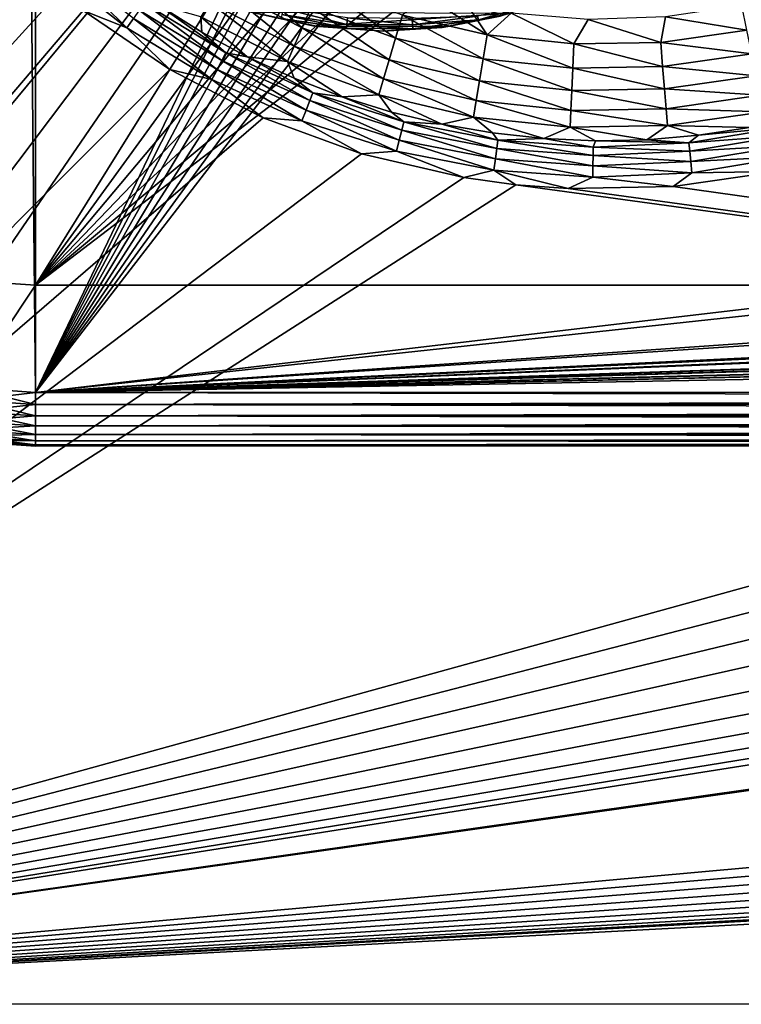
# Model space of a CAD drawing. Header units: metres. Extents: x -206 to 75, y -104 to 104.
# Tile 3 of 256: x -186 to -172, y -75 to -57. Entities that reach past the tile are written whole.
import ezdxf

# ---------------------------------------------------------------- set-up
doc = ezdxf.new("R2010")
doc.units = ezdxf.units.M
doc.layers.add('solid_01_1-CONSUMER_THERM_B_125288', color=7, linetype='CONTINUOUS')

msp = doc.modelspace()

# ---------------------------------------------------------------- linework, layer by layer
at = {"layer": 'solid_01_1-CONSUMER_THERM_B_125288'}
for points in [[(-168.648926, 67.29171), (-200.493088, -75.033852), (-200.514557, 74.966148)], [(-168.648926, 67.29171), (-168.75058, 66.747505), (-200.493088, -75.033852)], [(-168.75058, 66.747505), (-168.750504, 66.193886), (-200.493088, -75.033852)], [(-168.750504, 66.193886), (-168.731537, -66.252495), (-200.493088, -75.033852)], [(-185.604614, 63.572178, 75.400002), (-186.875885, 63.481842, 75.400002), (-185.595474, -63.627823, 75.400002)], [(-185.604614, 63.572178, 75.400002), (-185.595474, -63.627823, 75.400002), (-173.448456, -38.30254, 75.400002)], [(-186.875885, 63.481842, 75.400002), (-186.86676, -63.53767, 75.400002), (-185.595474, -63.627823, 75.400002)], [(-185.595474, -63.627823, 75.400002), (-173.264923, -39.066994, 75.400002), (-173.448456, -38.30254, 75.400002)], [(-185.595474, -63.627823, 75.400002), (-172.964066, -39.793324, 75.400002), (-173.264923, -39.066994, 75.400002)], [(-185.595474, -63.627823, 75.400002), (-172.553284, -40.46365, 75.400002), (-172.964066, -39.793324, 75.400002)], [(-185.595474, -63.627823, 75.400002), (-172.042709, -41.061462, 75.400002), (-172.553284, -40.46365, 75.400002)], [(-185.595474, -63.627823, 75.400002), (-171.444901, -41.572044, 75.400002), (-172.042709, -41.061462, 75.400002)], [(-185.595474, -63.627823, 75.400002), (-170.774567, -41.982819, 75.400002), (-171.444901, -41.572044, 75.400002)], [(-185.595474, -63.627823, 75.400002), (-170.048233, -42.283676, 75.400002), (-170.774567, -41.982819, 75.400002)], [(-185.595474, -63.627823, 75.400002), (-169.283783, -42.467205, 75.400002), (-170.048233, -42.283676, 75.400002)], [(-185.595474, -63.627823, 75.400002), (-76.395485, -63.61998, 75.400002), (-169.283783, -42.467205, 75.400002)], [(-175.350006, -44.380226, 63.5205), (-190.30397, -59.336338, 69.400002), (-190.82785, -58.799568, 69.400002)], [(-175.350006, -44.380226, 63.5205), (-190.82785, -58.799568, 69.400002), (-181.802277, -49.772694, 65.853195)], [(-175.350006, -44.380226, 63.5205), (-180.792206, -50.883945, 65.8731), (-190.30397, -59.336338, 69.400002)], [(-192.59613, -54.628326, 72.400002), (-176.887238, -44.856941, 72.400002), (-191.047394, -59.019138, 72.400002)], [(-191.047394, -59.019138, 69.400002), (-191.047394, -59.019138, 72.400002), (-176.887238, -44.856941, 72.400002)], [(-191.047394, -59.019138, 69.400002), (-176.887238, -44.856941, 72.400002), (-190.82785, -58.799568, 69.400002)], [(-181.802277, -49.772694, 65.853195), (-190.82785, -58.799568, 69.400002), (-176.887238, -44.856941, 72.400002)], [(-189.209076, -60.62336, 72.400002), (-189.986664, -60.079723, 72.400002), (-175.826492, -45.917526, 72.400002)], [(-175.826492, -45.917526, 69.900002), (-175.826492, -45.917526, 72.400002), (-189.986664, -60.079723, 72.400002)], [(-180.792206, -50.883945, 65.8731), (-175.826492, -45.917526, 69.900002), (-189.986664, -60.079723, 72.400002)], [(-188.365723, -61.05661, 72.400002), (-189.209076, -60.62336, 72.400002), (-175.826492, -45.917526, 72.400002)], [(-187.47081, -61.37212, 72.400002), (-188.365723, -61.05661, 72.400002), (-175.826492, -45.917526, 72.400002)], [(-186.542221, -61.563583, 72.400002), (-187.47081, -61.37212, 72.400002), (-175.826492, -45.917526, 72.400002)], [(-185.595627, -61.627823, 72.400002), (-186.542221, -61.563583, 72.400002), (-175.826492, -45.917526, 72.400002)], [(-174.786072, -46.720535, 72.400002), (-185.595627, -61.627823, 72.400002), (-175.826492, -45.917526, 72.400002)], [(-174.786072, -46.720535, 72.400002), (-173.657837, -47.393452, 72.400002), (-185.595627, -61.627823, 72.400002)], [(-173.657837, -47.393452, 72.400002), (-172.457016, -47.927235, 72.400002), (-185.595627, -61.627823, 72.400002)], [(-172.457016, -47.927235, 72.400002), (-171.201111, -48.313992, 72.400002), (-185.595627, -61.627823, 72.400002)], [(-171.201111, -48.313992, 72.400002), (-169.908493, -48.548176, 72.400002), (-185.595627, -61.627823, 72.400002)], [(-169.908493, -48.548176, 72.400002), (-168.596558, -48.626602, 72.400002), (-185.595627, -61.627823, 72.400002)], [(-168.596558, -48.626602, 72.400002), (-168.595627, -61.626602, 72.400002), (-185.595627, -61.627823, 72.400002)], [(-180.792206, -50.883945, 65.8731), (-189.76712, -59.860153, 69.400002), (-190.30397, -59.336338, 69.400002)], [(-180.792206, -50.883945, 65.8731), (-189.986664, -60.079723, 72.400002), (-189.76712, -59.860153, 69.400002)], [(-184.708908, -56.505711, 1.5), (-186.17485, -55.211281, 1.5), (-200.493088, -75.033852, 1.5)], [(-185.344315, -55.687443, 1.525184), (-183.891266, -56.830544, 1.525184), (-185.203201, -55.52845, 1.599859)], [(-183.891266, -56.830544, 1.525184), (-183.769974, -56.655956, 1.599859), (-185.203201, -55.52845, 1.599859)], [(-185.344315, -55.687443, 1.525184), (-184.708908, -56.505711, 1.5), (-183.891266, -56.830544, 1.525184)], [(-182.162689, -56.03791, 3.113388), (-180.627304, -56.829826, 3.113388), (-181.948044, -55.678185, 3.325905)], [(-180.627304, -56.829826, 3.113388), (-180.458649, -56.446373, 3.325905), (-181.948044, -55.678185, 3.325905)], [(-182.353195, -56.357155, 2.826262), (-180.776978, -57.17012, 2.826262), (-182.162689, -56.03791, 3.113388)], [(-180.776978, -57.17012, 2.826262), (-180.627304, -56.829826, 3.113388), (-182.162689, -56.03791, 3.113388)], [(-180.458649, -56.446373, 3.325905), (-178.885895, -57.025036, 3.325905), (-180.276962, -56.033298, 3.45631)], [(-178.885895, -57.025036, 3.325905), (-178.756531, -56.592712, 3.45631), (-180.276962, -56.033298, 3.45631)], [(-178.756531, -56.592712, 3.45631), (-177.178726, -56.960365, 3.45631), (-178.341431, -56.227646, 3.5)], [(-177.178726, -56.960365, 3.45631), (-177.542847, -56.418938, 3.5), (-178.341431, -56.227646, 3.5)], [(-177.35849, -56.609463, 12.934086), (-177.343399, -56.681965, 12.722521), (-176.156403, -56.345806, 12.722521)], [(-176.156403, -56.345806, 12.722521), (-177.343399, -56.681965, 12.722521), (-176.940414, -56.613953, 12.5)], [(-183.094315, -57.609276, 1.5), (-184.708908, -56.505711, 1.5), (-200.493088, -75.033852, 1.5)], [(-183.891266, -56.830544, 1.525184), (-184.708908, -56.505711, 1.5), (-183.094315, -57.609276, 1.5)], [(-183.769974, -56.655956, 1.599859), (-182.213318, -57.605835, 1.599859), (-183.661285, -56.499535, 1.720235)], [(-183.661285, -56.499535, 1.720235), (-182.123917, -57.437645, 1.720235), (-183.57074, -56.369217, 1.8802)], [(-182.213318, -57.605835, 1.599859), (-182.123917, -57.437645, 1.720235), (-183.661285, -56.499535, 1.720235)], [(-183.312469, -56.40189, 2.071429), (-183.57074, -56.369217, 1.8802), (-182.049438, -57.29752, 1.8802)], [(-182.123917, -57.437645, 1.720235), (-182.049438, -57.29752, 1.8802), (-183.57074, -56.369217, 1.8802)], [(-182.497742, -56.912117, 2.071429), (-183.312469, -56.40189, 2.071429), (-182.049438, -57.29752, 1.8802)], [(-182.512802, -56.624638, 2.474663), (-183.312469, -56.40189, 2.071429), (-182.497742, -56.912117, 2.071429)], [(-182.512802, -56.624638, 2.474663), (-180.90239, -57.455242, 2.474663), (-182.353195, -56.357155, 2.826262)], [(-180.90239, -57.455242, 2.474663), (-180.776978, -57.17012, 2.826262), (-182.353195, -56.357155, 2.826262)], [(-180.400406, -56.79612, 12.5), (-181.651978, -56.516171, 12.5), (-181.578766, -56.537933, 3.5)], [(-181.019714, -56.656013, 12.722521), (-181.651978, -56.516171, 12.5), (-180.400406, -56.79612, 12.5)], [(-181.003601, -56.583729, 12.934086), (-179.793854, -56.764801, 12.934086), (-180.977631, -56.46727, 13.12384)], [(-179.793854, -56.764801, 12.934086), (-179.784576, -56.645844, 13.12384), (-180.977631, -56.46727, 13.12384)], [(-180.627304, -56.829826, 3.113388), (-179.005981, -57.426361, 3.113388), (-180.458649, -56.446373, 3.325905)], [(-179.005981, -57.426361, 3.113388), (-178.885895, -57.025036, 3.325905), (-180.458649, -56.446373, 3.325905)], [(-177.178726, -56.960365, 3.45631), (-176.733536, -56.557999, 3.5), (-177.542847, -56.418938, 3.5)], [(-172.34404, -56.871769, 3.45631), (-172.436432, -56.415684, 3.5), (-173.859802, -56.626431, 3.5)], [(-183.891266, -56.830544, 1.525184), (-182.313095, -57.793556, 1.525184), (-183.769974, -56.655956, 1.599859)], [(-182.313095, -57.793556, 1.525184), (-182.213318, -57.605835, 1.599859), (-183.769974, -56.655956, 1.599859)], [(-182.512802, -56.624638, 2.474663), (-182.497742, -56.912117, 2.071429), (-181.651825, -57.368767, 2.071429)], [(-182.512802, -56.624638, 2.474663), (-181.651825, -57.368767, 2.071429), (-180.90239, -57.455242, 2.474663)], [(-181.578766, -56.537933, 3.5), (-176.733536, -56.557999, 3.5), (-180.363022, -56.801563, 3.5)], [(-180.400406, -56.79612, 12.5), (-181.578766, -56.537933, 3.5), (-180.363022, -56.801563, 3.5)], [(-181.003601, -56.583729, 12.934086), (-181.019714, -56.656013, 12.722521), (-179.799606, -56.838634, 12.722521)], [(-179.799606, -56.838634, 12.722521), (-181.019714, -56.656013, 12.722521), (-180.400406, -56.79612, 12.5)], [(-181.003601, -56.583729, 12.934086), (-179.799606, -56.838634, 12.722521), (-179.793854, -56.764801, 12.934086)], [(-180.363022, -56.801563, 3.5), (-176.733536, -56.557999, 3.5), (-177.915573, -56.806633, 3.5)], [(-179.793854, -56.764801, 12.934086), (-178.570663, -56.773438, 12.934086), (-179.784576, -56.645844, 13.12384)], [(-178.570663, -56.773438, 12.934086), (-178.578262, -56.654358, 13.12384), (-179.784576, -56.645844, 13.12384)], [(-178.885895, -57.025036, 3.325905), (-177.253784, -57.405342, 3.325905), (-178.756531, -56.592712, 3.45631)], [(-177.253784, -57.405342, 3.325905), (-177.178726, -56.960365, 3.45631), (-178.756531, -56.592712, 3.45631)], [(-178.570663, -56.773438, 12.934086), (-177.35849, -56.609463, 12.934086), (-178.578262, -56.654358, 13.12384)], [(-178.570663, -56.773438, 12.934086), (-177.343399, -56.681965, 12.722521), (-177.35849, -56.609463, 12.934086)], [(-178.570663, -56.773438, 12.934086), (-178.565948, -56.847343, 12.722521), (-177.343399, -56.681965, 12.722521)], [(-177.343399, -56.681965, 12.722521), (-178.565948, -56.847343, 12.722521), (-178.022171, -56.820797, 12.5)], [(-176.940414, -56.613953, 12.5), (-178.022171, -56.820797, 12.5), (-177.915573, -56.806633, 3.5)], [(-177.343399, -56.681965, 12.722521), (-178.022171, -56.820797, 12.5), (-176.940414, -56.613953, 12.5)], [(-176.940414, -56.613953, 12.5), (-177.915573, -56.806633, 3.5), (-176.733536, -56.557999, 3.5)], [(-177.178726, -56.960365, 3.45631), (-175.567627, -57.130653, 3.45631), (-176.733536, -56.557999, 3.5)], [(-175.567627, -57.130653, 3.45631), (-175.297913, -56.674137, 3.5), (-176.733536, -56.557999, 3.5)], [(-175.567627, -57.130653, 3.45631), (-173.947815, -57.100967, 3.45631), (-175.297913, -56.674137, 3.5)], [(-173.947815, -57.100967, 3.45631), (-173.859802, -56.626431, 3.5), (-175.297913, -56.674137, 3.5)], [(-173.947815, -57.100967, 3.45631), (-172.34404, -56.871769, 3.45631), (-173.859802, -56.626431, 3.5)], [(-183.891266, -56.830544, 1.525184), (-183.094315, -57.609276, 1.5), (-182.313095, -57.793556, 1.525184)], [(-180.776978, -57.17012, 2.826262), (-179.112549, -57.782516, 2.826262), (-180.627304, -56.829826, 3.113388)], [(-179.112549, -57.782516, 2.826262), (-179.005981, -57.426361, 3.113388), (-180.627304, -56.829826, 3.113388)], [(-180.400406, -56.79612, 12.5), (-180.363022, -56.801563, 3.5), (-179.121338, -56.89011, 3.5)], [(-179.121338, -56.89011, 12.5), (-180.400406, -56.79612, 12.5), (-179.121338, -56.89011, 3.5)], [(-179.799606, -56.838634, 12.722521), (-180.400406, -56.79612, 12.5), (-179.121338, -56.89011, 12.5)], [(-180.363022, -56.801563, 3.5), (-177.915573, -56.806633, 3.5), (-179.121338, -56.89011, 3.5)], [(-179.793854, -56.764801, 12.934086), (-179.799606, -56.838634, 12.722521), (-178.565948, -56.847343, 12.722521)], [(-178.565948, -56.847343, 12.722521), (-179.799606, -56.838634, 12.722521), (-179.121338, -56.89011, 12.5)], [(-179.793854, -56.764801, 12.934086), (-178.565948, -56.847343, 12.722521), (-178.570663, -56.773438, 12.934086)], [(-179.121338, -56.89011, 12.5), (-179.121338, -56.89011, 3.5), (-177.915573, -56.806633, 3.5)], [(-178.022171, -56.820797, 12.5), (-179.121338, -56.89011, 12.5), (-177.915573, -56.806633, 3.5)], [(-178.565948, -56.847343, 12.722521), (-179.121338, -56.89011, 12.5), (-178.022171, -56.820797, 12.5)], [(-172.252716, -57.313694, 3.325905), (-172.34404, -56.871769, 3.45631), (-173.947815, -57.100967, 3.45631)], [(-181.651825, -57.368767, 2.071429), (-182.497742, -56.912117, 2.071429), (-182.049438, -57.29752, 1.8802)], [(-179.005981, -57.426361, 3.113388), (-177.323471, -57.818413, 3.113388), (-178.885895, -57.025036, 3.325905)], [(-177.323471, -57.818413, 3.113388), (-177.253784, -57.405342, 3.325905), (-178.885895, -57.025036, 3.325905)], [(-177.253784, -57.405342, 3.325905), (-175.587234, -57.58149, 3.325905), (-177.178726, -56.960365, 3.45631)], [(-175.587234, -57.58149, 3.325905), (-175.567627, -57.130653, 3.45631), (-177.178726, -56.960365, 3.45631)], [(-180.90239, -57.455242, 2.474663), (-179.201843, -58.080929, 2.474663), (-180.776978, -57.17012, 2.826262)], [(-179.201843, -58.080929, 2.474663), (-179.112549, -57.782516, 2.826262), (-180.776978, -57.17012, 2.826262)], [(-175.587234, -57.58149, 3.325905), (-173.911697, -57.550785, 3.325905), (-175.567627, -57.130653, 3.45631)], [(-173.911697, -57.550785, 3.325905), (-173.947815, -57.100967, 3.45631), (-175.567627, -57.130653, 3.45631)], [(-173.911697, -57.550785, 3.325905), (-172.252716, -57.313694, 3.325905), (-173.947815, -57.100967, 3.45631)], [(-182.213318, -57.605835, 1.599859), (-180.555161, -58.364716, 1.599859), (-182.123917, -57.437645, 1.720235)], [(-182.123917, -57.437645, 1.720235), (-180.486298, -58.187122, 1.720235), (-182.049438, -57.29752, 1.8802)], [(-180.555161, -58.364716, 1.599859), (-180.486298, -58.187122, 1.720235), (-182.123917, -57.437645, 1.720235)], [(-181.651825, -57.368767, 2.071429), (-182.049438, -57.29752, 1.8802), (-180.42894, -58.039165, 1.8802)], [(-180.486298, -58.187122, 1.720235), (-180.42894, -58.039165, 1.8802), (-182.049438, -57.29752, 1.8802)], [(-180.778229, -57.769943, 2.071429), (-181.651825, -57.368767, 2.071429), (-180.42894, -58.039165, 1.8802)], [(-180.90239, -57.455242, 2.474663), (-181.651825, -57.368767, 2.071429), (-180.778229, -57.769943, 2.071429)], [(-179.112549, -57.782516, 2.826262), (-177.3853, -58.18499, 2.826262), (-179.005981, -57.426361, 3.113388)], [(-177.3853, -58.18499, 2.826262), (-177.323471, -57.818413, 3.113388), (-179.005981, -57.426361, 3.113388)], [(-177.323471, -57.818413, 3.113388), (-175.605453, -58, 3.113388), (-177.253784, -57.405342, 3.325905)], [(-175.605453, -58, 3.113388), (-175.587234, -57.58149, 3.325905), (-177.253784, -57.405342, 3.325905)], [(-172.167953, -57.723934, 3.113388), (-172.252716, -57.313694, 3.325905), (-173.911697, -57.550785, 3.325905)], [(-181.35582, -58.505054, 1.5), (-183.094315, -57.609276, 1.5), (-200.493088, -75.033852, 1.5)], [(-182.313095, -57.793556, 1.525184), (-183.094315, -57.609276, 1.5), (-181.35582, -58.505054, 1.5)], [(-182.313095, -57.793556, 1.525184), (-180.632004, -58.562931, 1.525184), (-182.213318, -57.605835, 1.599859)], [(-180.632004, -58.562931, 1.525184), (-180.555161, -58.364716, 1.599859), (-182.213318, -57.605835, 1.599859)], [(-180.90239, -57.455242, 2.474663), (-180.778229, -57.769943, 2.071429), (-179.880585, -58.113976, 2.071429)], [(-180.90239, -57.455242, 2.474663), (-179.880585, -58.113976, 2.071429), (-179.201843, -58.080929, 2.474663)], [(-175.605453, -58, 3.113388), (-173.878159, -57.968346, 3.113388), (-175.587234, -57.58149, 3.325905)], [(-173.878159, -57.968346, 3.113388), (-173.911697, -57.550785, 3.325905), (-175.587234, -57.58149, 3.325905)], [(-173.878159, -57.968346, 3.113388), (-172.167953, -57.723934, 3.113388), (-173.911697, -57.550785, 3.325905)], [(-182.313095, -57.793556, 1.525184), (-181.35582, -58.505054, 1.5), (-180.632004, -58.562931, 1.525184)], [(-179.880585, -58.113976, 2.071429), (-180.778229, -57.769943, 2.071429), (-180.42894, -58.039165, 1.8802)], [(-179.201843, -58.080929, 2.474663), (-177.437119, -58.492138, 2.474663), (-179.112549, -57.782516, 2.826262)], [(-177.437119, -58.492138, 2.474663), (-177.3853, -58.18499, 2.826262), (-179.112549, -57.782516, 2.826262)], [(-177.3853, -58.18499, 2.826262), (-175.621613, -58.371403, 2.826262), (-177.323471, -57.818413, 3.113388)], [(-175.621613, -58.371403, 2.826262), (-175.605453, -58, 3.113388), (-177.323471, -57.818413, 3.113388)], [(-172.092728, -58.088001, 2.826262), (-172.167953, -57.723934, 3.113388), (-173.878159, -57.968346, 3.113388)], [(-175.621613, -58.371403, 2.826262), (-173.848404, -58.338909, 2.826262), (-175.605453, -58, 3.113388)], [(-173.848404, -58.338909, 2.826262), (-173.878159, -57.968346, 3.113388), (-175.605453, -58, 3.113388)], [(-173.848404, -58.338909, 2.826262), (-172.092728, -58.088001, 2.826262), (-173.878159, -57.968346, 3.113388)], [(-180.555161, -58.364716, 1.599859), (-178.818802, -58.921925, 1.599859), (-180.486298, -58.187122, 1.720235)], [(-180.486298, -58.187122, 1.720235), (-178.771454, -58.737431, 1.720235), (-180.42894, -58.039165, 1.8802)], [(-178.818802, -58.921925, 1.599859), (-178.771454, -58.737431, 1.720235), (-180.486298, -58.187122, 1.720235)], [(-179.880585, -58.113976, 2.071429), (-180.42894, -58.039165, 1.8802), (-178.73201, -58.583721, 1.8802)], [(-178.771454, -58.737431, 1.720235), (-178.73201, -58.583721, 1.8802), (-180.42894, -58.039165, 1.8802)], [(-179.201843, -58.080929, 2.474663), (-179.880585, -58.113976, 2.071429), (-178.962646, -58.399437, 2.071429)], [(-178.962646, -58.399437, 2.071429), (-179.880585, -58.113976, 2.071429), (-178.73201, -58.583721, 1.8802)], [(-179.201843, -58.080929, 2.474663), (-178.962646, -58.399437, 2.071429), (-178.028198, -58.625134, 2.071429)], [(-179.201843, -58.080929, 2.474663), (-178.028198, -58.625134, 2.071429), (-177.437119, -58.492138, 2.474663)], [(-177.437119, -58.492138, 2.474663), (-175.635162, -58.682594, 2.474663), (-177.3853, -58.18499, 2.826262)], [(-175.635162, -58.682594, 2.474663), (-175.621613, -58.371403, 2.826262), (-177.3853, -58.18499, 2.826262)], [(-172.029694, -58.393044, 2.474663), (-172.092728, -58.088001, 2.826262), (-173.848404, -58.338909, 2.826262)], [(-180.632004, -58.562931, 1.525184), (-178.871628, -59.127846, 1.525184), (-180.555161, -58.364716, 1.599859)], [(-178.871628, -59.127846, 1.525184), (-178.818802, -58.921925, 1.599859), (-180.555161, -58.364716, 1.599859)], [(-175.635162, -58.682594, 2.474663), (-173.823456, -58.649395, 2.474663), (-175.621613, -58.371403, 2.826262)], [(-173.823456, -58.649395, 2.474663), (-173.848404, -58.338909, 2.826262), (-175.621613, -58.371403, 2.826262)], [(-173.823456, -58.649395, 2.474663), (-172.029694, -58.393044, 2.474663), (-173.848404, -58.338909, 2.826262)], [(-179.520218, -59.179276, 1.5), (-181.35582, -58.505054, 1.5), (-200.493088, -75.033852, 1.5)], [(-180.632004, -58.562931, 1.525184), (-181.35582, -58.505054, 1.5), (-179.520218, -59.179276, 1.5)], [(-178.028198, -58.625134, 2.071429), (-178.962646, -58.399437, 2.071429), (-178.73201, -58.583721, 1.8802)], [(-177.437119, -58.492138, 2.474663), (-178.028198, -58.625134, 2.071429), (-177.081161, -58.790131, 2.071429)], [(-177.437119, -58.492138, 2.474663), (-177.081161, -58.790131, 2.071429), (-176.125458, -58.893742, 2.071429)], [(-177.437119, -58.492138, 2.474663), (-176.125458, -58.893742, 2.071429), (-175.635162, -58.682594, 2.474663)], [(-173.823456, -58.649395, 2.474663), (-172.295654, -58.689568, 2.071429), (-172.029694, -58.393044, 2.474663)], [(-180.632004, -58.562931, 1.525184), (-179.520218, -59.179276, 1.5), (-178.871628, -59.127846, 1.525184)], [(-178.818802, -58.921925, 1.599859), (-177.028671, -59.269623, 1.599859), (-178.771454, -58.737431, 1.720235)], [(-178.771454, -58.737431, 1.720235), (-177.00351, -59.080822, 1.720235), (-178.73201, -58.583721, 1.8802)], [(-177.028671, -59.269623, 1.599859), (-177.00351, -59.080822, 1.720235), (-178.771454, -58.737431, 1.720235)], [(-178.028198, -58.625134, 2.071429), (-178.73201, -58.583721, 1.8802), (-176.982544, -58.923523, 1.8802)], [(-177.00351, -59.080822, 1.720235), (-176.982544, -58.923523, 1.8802), (-178.73201, -58.583721, 1.8802)], [(-177.081161, -58.790131, 2.071429), (-178.028198, -58.625134, 2.071429), (-176.982544, -58.923523, 1.8802)], [(-175.635162, -58.682594, 2.474663), (-176.125458, -58.893742, 2.071429), (-175.165054, -58.935535, 2.071429)], [(-175.635162, -58.682594, 2.474663), (-174.203964, -58.91534, 2.071429), (-173.823456, -58.649395, 2.474663)], [(-175.635162, -58.682594, 2.474663), (-175.165054, -58.935535, 2.071429), (-174.203964, -58.91534, 2.071429)], [(-173.823456, -58.649395, 2.474663), (-174.203964, -58.91534, 2.071429), (-173.24617, -58.833237, 2.071429)], [(-173.823456, -58.649395, 2.474663), (-173.24617, -58.833237, 2.071429), (-172.295654, -58.689568, 2.071429)], [(-173.24617, -58.833237, 2.071429), (-173.424835, -58.972691, 1.8802), (-171.666656, -58.681366, 1.8802)], [(-171.63147, -58.836105, 1.720235), (-171.666656, -58.681366, 1.8802), (-173.424835, -58.972691, 1.8802)], [(-172.295654, -58.689568, 2.071429), (-173.24617, -58.833237, 2.071429), (-171.666656, -58.681366, 1.8802)], [(-178.871628, -59.127846, 1.525184), (-177.056763, -59.48035, 1.525184), (-178.818802, -58.921925, 1.599859)], [(-177.056763, -59.48035, 1.525184), (-177.028671, -59.269623, 1.599859), (-178.818802, -58.921925, 1.599859)], [(-176.125458, -58.893742, 2.071429), (-177.081161, -58.790131, 2.071429), (-176.982544, -58.923523, 1.8802)], [(-176.125458, -58.893742, 2.071429), (-176.982544, -58.923523, 1.8802), (-175.205154, -59.053791, 1.8802)], [(-175.165054, -58.935535, 2.071429), (-176.125458, -58.893742, 2.071429), (-175.205154, -59.053791, 1.8802)], [(-174.203964, -58.91534, 2.071429), (-175.165054, -58.935535, 2.071429), (-173.424835, -58.972691, 1.8802)], [(-173.24617, -58.833237, 2.071429), (-174.203964, -58.91534, 2.071429), (-173.424835, -58.972691, 1.8802)], [(-173.408234, -59.130508, 1.720235), (-171.63147, -58.836105, 1.720235), (-173.424835, -58.972691, 1.8802)], [(-171.589249, -59.021843, 1.599859), (-171.63147, -58.836105, 1.720235), (-173.408234, -59.130508, 1.720235)], [(-177.028671, -59.269623, 1.599859), (-175.209976, -59.40292, 1.599859), (-177.00351, -59.080822, 1.720235)], [(-177.00351, -59.080822, 1.720235), (-175.207352, -59.212463, 1.720235), (-176.982544, -58.923523, 1.8802)], [(-175.209976, -59.40292, 1.599859), (-175.207352, -59.212463, 1.720235), (-177.00351, -59.080822, 1.720235)], [(-175.207352, -59.212463, 1.720235), (-175.205154, -59.053791, 1.8802), (-176.982544, -58.923523, 1.8802)], [(-175.207352, -59.212463, 1.720235), (-173.408234, -59.130508, 1.720235), (-175.205154, -59.053791, 1.8802)], [(-175.165054, -58.935535, 2.071429), (-175.205154, -59.053791, 1.8802), (-173.424835, -58.972691, 1.8802)], [(-173.408234, -59.130508, 1.720235), (-173.424835, -58.972691, 1.8802), (-175.205154, -59.053791, 1.8802)], [(-173.38829, -59.319935, 1.599859), (-171.589249, -59.021843, 1.599859), (-173.408234, -59.130508, 1.720235)], [(-171.542114, -59.229141, 1.525184), (-171.589249, -59.021843, 1.599859), (-173.38829, -59.319935, 1.599859)], [(-177.61525, -59.621761, 1.5), (-179.520218, -59.179276, 1.5), (-200.493088, -75.033852, 1.5)], [(-178.871628, -59.127846, 1.525184), (-179.520218, -59.179276, 1.5), (-177.61525, -59.621761, 1.5)], [(-178.871628, -59.127846, 1.525184), (-177.61525, -59.621761, 1.5), (-177.056763, -59.48035, 1.525184)], [(-177.056763, -59.48035, 1.525184), (-175.212921, -59.61549, 1.525184), (-177.028671, -59.269623, 1.599859)], [(-175.212921, -59.61549, 1.525184), (-175.209976, -59.40292, 1.599859), (-177.028671, -59.269623, 1.599859)], [(-175.209976, -59.40292, 1.599859), (-173.38829, -59.319935, 1.599859), (-175.207352, -59.212463, 1.720235)], [(-173.38829, -59.319935, 1.599859), (-173.408234, -59.130508, 1.720235), (-175.207352, -59.212463, 1.720235)], [(-173.366043, -59.531357, 1.525184), (-171.542114, -59.229141, 1.525184), (-173.38829, -59.319935, 1.599859)], [(-173.366043, -59.531357, 1.525184), (-171.780579, -59.509239, 1.5), (-171.542114, -59.229141, 1.525184)], [(-175.212921, -59.61549, 1.525184), (-173.366043, -59.531357, 1.525184), (-175.209976, -59.40292, 1.599859)], [(-173.366043, -59.531357, 1.525184), (-173.38829, -59.319935, 1.599859), (-175.209976, -59.40292, 1.599859)], [(-176.645615, -59.753849, 1.5), (-177.61525, -59.621761, 1.5), (-200.493088, -75.033852, 1.5)], [(-177.056763, -59.48035, 1.525184), (-177.61525, -59.621761, 1.5), (-176.645615, -59.753849, 1.5)], [(-177.056763, -59.48035, 1.525184), (-176.645615, -59.753849, 1.5), (-175.669601, -59.825695, 1.5)], [(-177.056763, -59.48035, 1.525184), (-175.669601, -59.825695, 1.5), (-175.212921, -59.61549, 1.525184)], [(-175.212921, -59.61549, 1.525184), (-175.669601, -59.825695, 1.5), (-173.714615, -59.787849, 1.5)], [(-175.212921, -59.61549, 1.525184), (-173.714615, -59.787849, 1.5), (-173.366043, -59.531357, 1.525184)], [(-171.780579, -59.509239, 1.5), (-173.714615, -59.787849, 1.5), (-65.493088, -75.014526, 1.5)], [(-173.366043, -59.531357, 1.525184), (-173.714615, -59.787849, 1.5), (-171.780579, -59.509239, 1.5)], [(-200.493088, -75.033852, 1.5), (-65.493088, -75.014526, 1.5), (-176.645615, -59.753849, 1.5)], [(-175.669601, -59.825695, 1.5), (-176.645615, -59.753849, 1.5), (-65.493088, -75.014526, 1.5)], [(-173.714615, -59.787849, 1.5), (-175.669601, -59.825695, 1.5), (-65.493088, -75.014526, 1.5)], [(-186.86676, -63.53767, 69.400002), (-186.542221, -61.563583, 69.400002), (-185.595627, -61.627823, 69.400002)], [(-185.595474, -63.627823, 69.400002), (-186.86676, -63.53767, 69.400002), (-185.595627, -61.627823, 69.400002)], [(-186.542221, -61.563583, 69.400002), (-186.542221, -61.563583, 72.400002), (-185.595627, -61.627823, 72.400002)], [(-186.542221, -61.563583, 69.400002), (-185.595627, -61.627823, 72.400002), (-185.595627, -61.627823, 69.400002)], [(-185.595627, -61.627823, 69.400002), (-185.595627, -61.627823, 72.400002), (-168.595627, -61.626602, 72.400002)], [(-185.595627, -61.627823, 69.400002), (-168.595627, -61.626602, 72.400002), (-168.595627, -61.626602, 69.400002)], [(-185.595474, -63.627823, 69.400002), (-185.595627, -61.627823, 69.400002), (-168.595627, -61.626602, 69.400002)], [(-76.395622, -61.61998, 69.400002), (-76.395485, -63.61998, 69.400002), (-185.595474, -63.627823, 69.400002)], [(-93.395622, -61.621201, 69.400002), (-76.395622, -61.61998, 69.400002), (-185.595474, -63.627823, 69.400002)], [(-94.895622, -61.621311, 69.400002), (-93.395622, -61.621201, 69.400002), (-185.595474, -63.627823, 69.400002)], [(-105.245628, -61.622051, 69.400002), (-94.895622, -61.621311, 69.400002), (-185.595474, -63.627823, 69.400002)], [(-106.745628, -61.622162, 69.400002), (-105.245628, -61.622051, 69.400002), (-185.595474, -63.627823, 69.400002)], [(-117.495628, -61.622932, 69.400002), (-106.745628, -61.622162, 69.400002), (-185.595474, -63.627823, 69.400002)], [(-118.995628, -61.623039, 69.400002), (-117.495628, -61.622932, 69.400002), (-185.595474, -63.627823, 69.400002)], [(-123.795624, -61.623386, 69.400002), (-118.995628, -61.623039, 69.400002), (-185.595474, -63.627823, 69.400002)], [(-124.995628, -61.62347, 69.400002), (-123.795624, -61.623386, 69.400002), (-185.595474, -63.627823, 69.400002)], [(-136.995621, -61.624332, 69.400002), (-124.995628, -61.62347, 69.400002), (-185.595474, -63.627823, 69.400002)], [(-136.995621, -61.624332, 69.400002), (-185.595474, -63.627823, 69.400002), (-138.195618, -61.62442, 69.400002)], [(-185.595474, -63.627823, 69.400002), (-142.995621, -61.624763, 69.400002), (-138.195618, -61.62442, 69.400002)], [(-185.595474, -63.627823, 69.400002), (-144.495621, -61.62487, 69.400002), (-142.995621, -61.624763, 69.400002)], [(-185.595474, -63.627823, 69.400002), (-155.245621, -61.625645, 69.400002), (-144.495621, -61.62487, 69.400002)], [(-185.595474, -63.627823, 69.400002), (-156.745621, -61.625751, 69.400002), (-155.245621, -61.625645, 69.400002)], [(-185.595474, -63.627823, 69.400002), (-167.095627, -61.626495, 69.400002), (-156.745621, -61.625751, 69.400002)], [(-185.595474, -63.627823, 69.400002), (-168.595627, -61.626602, 69.400002), (-167.095627, -61.626495, 69.400002)], [(-185.595459, -63.849251, 75.375175), (-185.595474, -63.627823, 75.400002), (-186.86676, -63.53767, 75.400002)], [(-185.595459, -63.849251, 75.375175), (-186.86676, -63.53767, 75.400002), (-186.799103, -63.770447, 75.375175)], [(-186.799255, -63.77153, 69.425072), (-186.86676, -63.53767, 69.400002), (-185.595474, -63.627823, 69.400002)], [(-186.799255, -63.77153, 69.425072), (-185.595474, -63.627823, 69.400002), (-185.595459, -63.850346, 69.425072)], [(-185.595459, -63.849251, 75.375175), (-76.395485, -63.61998, 75.400002), (-185.595474, -63.627823, 75.400002)], [(-76.395462, -63.842503, 69.425072), (-185.595474, -63.627823, 69.400002), (-76.395485, -63.61998, 69.400002)], [(-185.595459, -63.850346, 69.425072), (-185.595474, -63.627823, 69.400002), (-76.395462, -63.842503, 69.425072)], [(-76.395462, -63.841408, 75.375175), (-76.395485, -63.61998, 75.400002), (-185.595459, -63.849251, 75.375175)], [(-186.826859, -63.981289, 69.49913), (-186.799255, -63.77153, 69.425072), (-185.595459, -63.850346, 69.425072)], [(-186.826859, -63.981289, 69.49913), (-185.595459, -63.850346, 69.425072), (-185.595444, -64.061913, 69.49913)], [(-186.799103, -63.770447, 75.375175), (-186.826721, -63.980286, 75.301361), (-185.595444, -64.060898, 75.301361)], [(-185.595459, -63.849251, 75.375175), (-186.799103, -63.770447, 75.375175), (-185.595444, -64.060898, 75.301361)], [(-76.395462, -63.841408, 75.375175), (-185.595459, -63.849251, 75.375175), (-185.595444, -64.060898, 75.301361)], [(-185.595459, -63.850346, 69.425072), (-76.395462, -63.842503, 69.425072), (-76.395447, -64.05407, 69.49913)], [(-185.595444, -64.061913, 69.49913), (-185.595459, -63.850346, 69.425072), (-76.395447, -64.05407, 69.49913)], [(-76.395447, -64.053055, 75.301361), (-76.395462, -63.841408, 75.375175), (-185.595444, -64.060898, 75.301361)], [(-186.851608, -64.169418, 69.618446), (-186.826859, -63.981289, 69.49913), (-185.595444, -64.061913, 69.49913)], [(-186.826721, -63.980286, 75.301361), (-186.851486, -64.168549, 75.182251), (-185.595444, -64.250786, 75.182251)], [(-185.595444, -64.060898, 75.301361), (-186.826721, -63.980286, 75.301361), (-185.595444, -64.250786, 75.182251)], [(-76.395447, -64.053055, 75.301361), (-185.595444, -64.060898, 75.301361), (-185.595444, -64.250786, 75.182251)], [(-76.395439, -64.242943, 75.182251), (-76.395447, -64.053055, 75.301361), (-185.595444, -64.250786, 75.182251)], [(-185.595444, -64.061913, 69.49913), (-76.395447, -64.05407, 69.49913), (-76.395439, -64.24382, 69.618446)], [(-186.872269, -64.326477, 69.777039), (-186.851608, -64.169418, 69.618446), (-185.595444, -64.251663, 69.618446)], [(-186.851486, -64.168549, 75.182251), (-186.872177, -64.325783, 75.023842), (-185.595428, -64.409378, 75.023842)], [(-186.851608, -64.169418, 69.618446), (-185.595444, -64.061913, 69.49913), (-185.595444, -64.251663, 69.618446)], [(-185.595444, -64.250786, 75.182251), (-186.851486, -64.168549, 75.182251), (-185.595428, -64.409378, 75.023842)], [(-185.595444, -64.251663, 69.618446), (-185.595444, -64.061913, 69.49913), (-76.395439, -64.24382, 69.618446)], [(-76.395439, -64.242943, 75.182251), (-185.595444, -64.250786, 75.182251), (-185.595428, -64.409378, 75.023842)], [(-185.595444, -64.251663, 69.618446), (-76.395439, -64.24382, 69.618446), (-76.395424, -64.402229, 69.777039)], [(-76.395424, -64.401535, 75.023842), (-76.395439, -64.242943, 75.182251), (-185.595428, -64.409378, 75.023842)], [(-186.887802, -64.444565, 69.966927), (-186.872269, -64.326477, 69.777039), (-185.595428, -64.410072, 69.777039)], [(-186.887802, -64.444565, 69.966927), (-185.595428, -64.410072, 69.777039), (-185.595413, -64.529182, 69.966927)], [(-186.872177, -64.325783, 75.023842), (-186.887741, -64.444084, 74.834084), (-185.595413, -64.528694, 74.834084)], [(-186.872269, -64.326477, 69.777039), (-185.595444, -64.251663, 69.618446), (-185.595428, -64.410072, 69.777039)], [(-185.595428, -64.409378, 75.023842), (-186.872177, -64.325783, 75.023842), (-185.595413, -64.528694, 74.834084)], [(-185.595428, -64.410072, 69.777039), (-185.595444, -64.251663, 69.618446), (-76.395424, -64.402229, 69.777039)], [(-76.395424, -64.401535, 75.023842), (-185.595428, -64.409378, 75.023842), (-185.595413, -64.528694, 74.834084)], [(-185.595428, -64.410072, 69.777039), (-76.395424, -64.402229, 69.777039), (-76.395416, -64.521339, 69.966927)], [(-185.595413, -64.529182, 69.966927), (-185.595428, -64.410072, 69.777039), (-76.395416, -64.521339, 69.966927)], [(-76.395416, -64.520851, 74.834084), (-76.395424, -64.401535, 75.023842), (-185.595413, -64.528694, 74.834084)], [(-186.8974, -64.517509, 74.62252), (-187.01857, -64.526138, 74.400002), (-185.595413, -64.627823, 74.400002)], [(-186.897446, -64.517754, 70.178574), (-185.595413, -64.602997, 70.178574), (-187.01857, -64.526138, 70.400002)], [(-185.595413, -64.627823, 70.400002), (-185.595413, -64.627823, 74.400002), (-187.01857, -64.526138, 74.400002)], [(-187.01857, -64.526138, 70.400002), (-185.595413, -64.627823, 70.400002), (-187.01857, -64.526138, 74.400002)], [(-185.595413, -64.602997, 70.178574), (-185.595413, -64.627823, 70.400002), (-187.01857, -64.526138, 70.400002)], [(-186.897446, -64.517754, 70.178574), (-186.887802, -64.444565, 69.966927), (-185.595413, -64.529182, 69.966927)], [(-186.897446, -64.517754, 70.178574), (-185.595413, -64.529182, 69.966927), (-185.595413, -64.602997, 70.178574)], [(-186.887741, -64.444084, 74.834084), (-186.8974, -64.517509, 74.62252), (-185.595413, -64.602753, 74.62252)], [(-185.595413, -64.602753, 74.62252), (-186.8974, -64.517509, 74.62252), (-185.595413, -64.627823, 74.400002)], [(-185.595413, -64.528694, 74.834084), (-186.887741, -64.444084, 74.834084), (-185.595413, -64.602753, 74.62252)], [(-76.395416, -64.520851, 74.834084), (-185.595413, -64.528694, 74.834084), (-185.595413, -64.602753, 74.62252)], [(-76.395409, -64.59491, 74.62252), (-76.395416, -64.520851, 74.834084), (-185.595413, -64.602753, 74.62252)], [(-185.595413, -64.529182, 69.966927), (-76.395416, -64.521339, 69.966927), (-76.395409, -64.595161, 70.178574)], [(-185.595413, -64.602997, 70.178574), (-185.595413, -64.529182, 69.966927), (-76.395409, -64.595161, 70.178574)], [(-76.395409, -64.59491, 74.62252), (-185.595413, -64.602753, 74.62252), (-185.595413, -64.627823, 74.400002)], [(-76.395409, -64.59491, 74.62252), (-185.595413, -64.627823, 74.400002), (-76.395409, -64.61998, 74.400002)], [(-185.595413, -64.602997, 70.178574), (-76.395409, -64.595161, 70.178574), (-76.395409, -64.61998, 70.400002)], [(-185.595413, -64.602997, 70.178574), (-76.395409, -64.61998, 70.400002), (-185.595413, -64.627823, 70.400002)], [(-76.395409, -64.61998, 70.400002), (-185.595413, -64.627823, 74.400002), (-185.595413, -64.627823, 70.400002)], [(-76.395409, -64.61998, 70.400002), (-76.395409, -64.61998, 74.400002), (-185.595413, -64.627823, 74.400002)], [(-103.231537, -66.243118), (-103.231461, -66.796738), (-200.493088, -75.033852)], [(-161.192642, -69.47715), (-103.231537, -66.243118), (-200.493088, -75.033852)], [(-168.731537, -66.252495), (-168.731461, -66.806114), (-200.493088, -75.033852)], [(-103.231461, -66.796738), (-103.129654, -67.340912), (-200.493088, -75.033852)], [(-168.731461, -66.806114), (-168.629654, -67.350288), (-200.493088, -75.033852)], [(-103.129654, -67.340912), (-102.929588, -67.857117), (-200.493088, -75.033852)], [(-168.629654, -67.350288), (-168.429581, -67.866493), (-200.493088, -75.033852)], [(-102.929588, -67.857117), (-102.638077, -68.327766), (-200.493088, -75.033852)], [(-168.429581, -67.866493), (-168.138077, -68.337143), (-200.493088, -75.033852)], [(-102.638077, -68.327766), (-102.265053, -68.736832), (-200.493088, -75.033852)], [(-168.138077, -68.337143), (-167.765045, -68.746208), (-200.493088, -75.033852)], [(-102.265053, -68.736832), (-101.823212, -69.070389), (-200.493088, -75.033852)], [(-167.765045, -68.746208), (-167.323212, -69.079765), (-200.493088, -75.033852)], [(-101.823212, -69.070389), (-101.327606, -69.317078), (-200.493088, -75.033852)], [(-167.323212, -69.079765), (-166.827606, -69.326454), (-200.493088, -75.033852)], [(-101.327606, -69.317078), (-100.795113, -69.468498), (-200.493088, -75.033852)], [(-166.827606, -69.326454), (-166.29512, -69.477875), (-200.493088, -75.033852)], [(-100.795113, -69.468498), (-100.243874, -69.519501), (-200.493088, -75.033852)], [(-161.743866, -69.528305), (-161.192642, -69.47715), (-200.493088, -75.033852)], [(-166.29512, -69.477875), (-165.743866, -69.528877), (-200.493088, -75.033852)], [(-96.243874, -69.518929), (-65.493088, -75.014526), (-200.493088, -75.033852)], [(-100.243874, -69.519501), (-96.243874, -69.518929), (-200.493088, -75.033852)], [(-165.743866, -69.528877), (-161.743866, -69.528305), (-200.493088, -75.033852)], [(-200.493088, -75.033852, 1.5), (-200.493088, -75.033852), (-65.493088, -75.014526)], [(-65.493088, -75.014526, 1.5), (-200.493088, -75.033852, 1.5), (-65.493088, -75.014526)]]:
    msp.add_3dface(points, dxfattribs=at)

doc.saveas('drawing.dxf')
